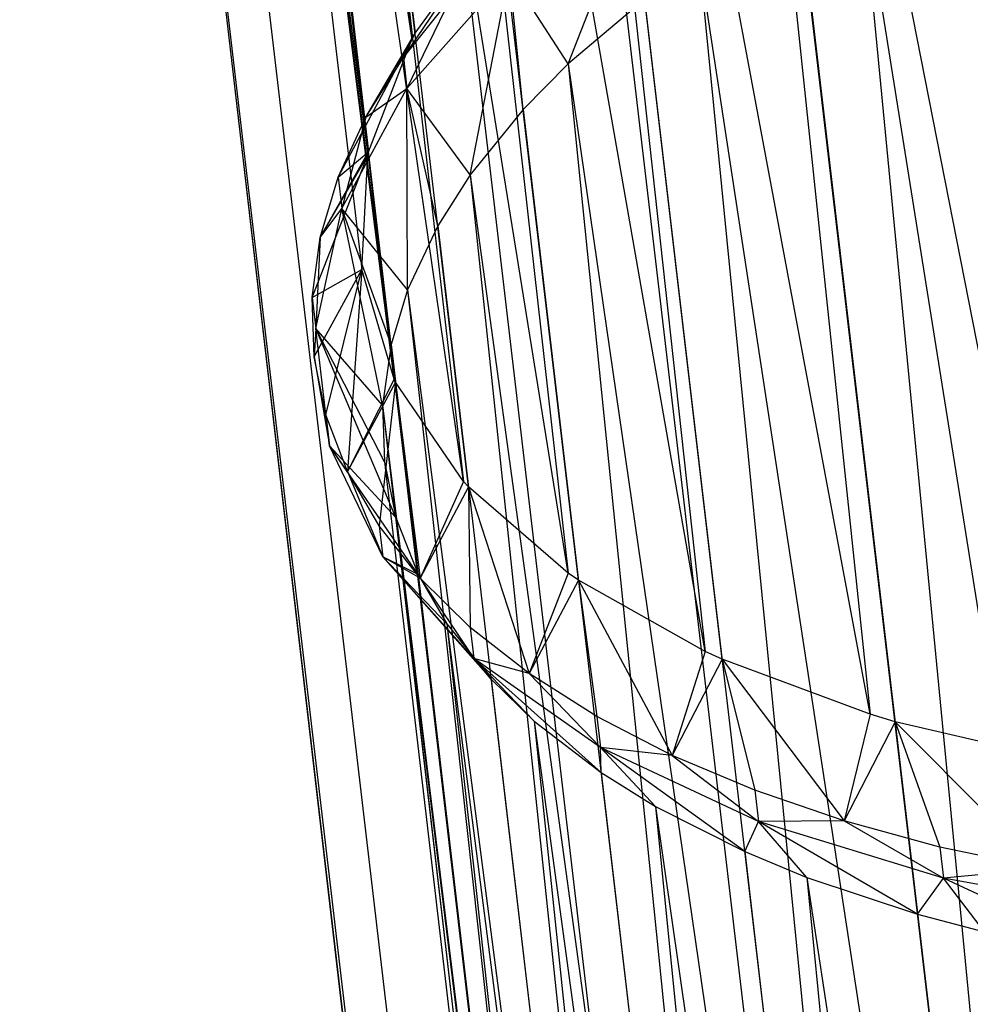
# Model space of a CAD drawing. Extents: x -23.4 to 23.6, y 0.3 to 4.
# Tile 60 of 189: x -16.281 to -15.762, y 1.984 to 2.521. Entities that reach past the tile are written whole.
import ezdxf

# ---------------------------------------------------------------- set-up
doc = ezdxf.new("R2010")
doc.units = 0
doc.header["$MEASUREMENT"] = 0
doc.layers.get('0').update_dxf_attribs({"color": 13, "linetype": 'CONTINUOUS'})

# ---------------------------------------------------------------- blocks, each defined once
blk = doc.blocks.new('FOURTY_V_PM_STL')
at = {"color": 0}
for p, q in [((-15.66137, 0.93209, -3.72813), (-15.99943, 3.81042, -2.0549)), ((-15.66137, 0.93209, -3.72813), (-15.99943, 3.81042, -2.0549)), ((-15.75579, 0.87658, -3.65171), (-16.09385, 3.75491, -1.97848)), ((-15.75579, 0.87658, -3.65171), (-16.09385, 3.75491, -1.97848)), ((-15.83306, 0.81519, -3.56172), (-16.17112, 3.69352, -1.8885)), ((-15.83306, 0.81519, -3.56172), (-16.17112, 3.69352, -1.8885)), ((-15.89095, 0.74969, -3.46075), (-16.22901, 3.62802, -1.78752)), ((-15.89095, 0.74969, -3.46075), (-16.22901, 3.62802, -1.78752)), ((-16.19176, 3.59453, -1.72238), (-16.06477, 2.51326, -2.35094)), ((-16.19176, 3.59453, -1.72238), (-16.06477, 2.51326, -2.35094)), ((-16.19176, 3.59453, -1.72238), (-16.0667, 2.50978, -2.34534)), ((-16.19176, 3.59453, -1.72238), (-16.0667, 2.50978, -2.34534)), ((-15.92779, 0.68197, -3.3517), (-16.26585, 3.5603, -1.67847)), ((-15.92779, 0.68197, -3.3517), (-16.26585, 3.5603, -1.67847)), ((-16.21725, 3.5298, -1.61618), (-16.0667, 2.50978, -2.34534)), ((-16.21725, 3.5298, -1.61618), (-16.0667, 2.50978, -2.34534)), ((-16.21725, 3.5298, -1.61618), (-16.09025, 2.44853, -2.24474)), ((-16.21725, 3.5298, -1.61618), (-16.09025, 2.44853, -2.24474)), ((-16.21725, 3.5298, -1.61618), (-16.09064, 2.44678, -2.2418)), ((-16.21725, 3.5298, -1.61618), (-16.09064, 2.44678, -2.2418)), ((-15.94253, 0.61397, -3.2377), (-16.28059, 3.4923, -1.56447)), ((-15.94253, 0.61397, -3.2377), (-16.28059, 3.4923, -1.56447)), ((-15.94145, 0.58048, -3.17987), (-16.28059, 3.4923, -1.56447)), ((-15.94145, 0.58048, -3.17987), (-16.28059, 3.4923, -1.56447)), ((-16.22086, 3.4657, -1.50664), (-16.09064, 2.44678, -2.2418)), ((-16.22086, 3.4657, -1.50664), (-16.09064, 2.44678, -2.2418)), ((-16.22086, 3.4657, -1.50664), (-16.09387, 2.38444, -2.1352)), ((-16.0755, 2.32292, -2.02567), (-16.22086, 3.4657, -1.50664)), ((-16.0755, 2.32292, -2.02567), (-16.22086, 3.4657, -1.50664)), ((-16.07628, 2.32453, -2.0286), (-16.22086, 3.4657, -1.50664)), ((-16.07628, 2.32453, -2.0286), (-16.22086, 3.4657, -1.50664)), ((-16.22086, 3.4657, -1.50664), (-16.09387, 2.38444, -2.1352)), ((-15.93474, 0.54765, -3.12204), (-16.2728, 3.42598, -1.44881)), ((-15.94145, 0.58048, -3.17987), (-16.2728, 3.42598, -1.44881)), ((-15.94145, 0.58048, -3.17987), (-16.2728, 3.42598, -1.44881)), ((-15.93474, 0.54765, -3.12204), (-16.2728, 3.42598, -1.44881)), ((-16.03839, 2.2688, -1.92507), (-16.20249, 3.40418, -1.39711)), ((-16.03839, 2.2688, -1.92507), (-16.20249, 3.40418, -1.39711)), ((-16.0755, 2.32292, -2.02567), (-16.20249, 3.40418, -1.39711)), ((-16.0755, 2.32292, -2.02567), (-16.20249, 3.40418, -1.39711)), ((-15.90465, 0.48492, -3.00805), (-16.24271, 3.36325, -1.33482)), ((-15.90465, 0.48492, -3.00805), (-16.24271, 3.36325, -1.33482)), ((-16.16271, 3.34712, -1.29091), (-16.03839, 2.2688, -1.92507)), ((-15.98129, 2.21883, -1.82758), (-16.16271, 3.34712, -1.29091)), ((-15.98129, 2.21883, -1.82758), (-16.16271, 3.34712, -1.29091)), ((-16.03571, 2.26585, -1.91947), (-16.16271, 3.34712, -1.29091)), ((-16.03571, 2.26585, -1.91947), (-16.16271, 3.34712, -1.29091)), ((-16.16271, 3.34712, -1.29091), (-16.03839, 2.2688, -1.92507)), ((-15.85311, 0.42757, -2.89899), (-16.19117, 3.30591, -1.22576)), ((-15.85311, 0.42757, -2.89899), (-16.19117, 3.30591, -1.22576)), ((-16.10271, 3.29624, -1.19126), (-15.98129, 2.21883, -1.82758)), ((-15.90662, 2.17607, -1.73894), (-16.10271, 3.29624, -1.19126)), ((-15.90662, 2.17607, -1.73894), (-16.10271, 3.29624, -1.19126)), ((-15.97571, 2.21497, -1.81982), (-16.10271, 3.29624, -1.19126)), ((-15.97571, 2.21497, -1.81982), (-16.10271, 3.29624, -1.19126)), ((-16.10271, 3.29624, -1.19126), (-15.98129, 2.21883, -1.82758)), ((-15.78163, 0.37727, -2.79802), (-16.11969, 3.25561, -1.12479)), ((-15.78163, 0.37727, -2.79802), (-16.11969, 3.25561, -1.12479)), ((-16.02432, 3.25309, -1.1012), (-15.90662, 2.17607, -1.73894)), ((-15.81652, 2.14176, -1.66171), (-16.02432, 3.25309, -1.1012)), ((-15.81652, 2.14176, -1.66171), (-16.02432, 3.25309, -1.1012)), ((-15.89732, 2.17182, -1.72976), (-16.02432, 3.25309, -1.1012)), ((-15.89732, 2.17182, -1.72976), (-16.02432, 3.25309, -1.1012)), ((-16.02432, 3.25309, -1.1012), (-15.90662, 2.17607, -1.73894)), ((-15.92992, 3.21898, -1.02345), (-15.81652, 2.14176, -1.66171)), ((-15.71359, 2.11686, -1.59809), (-15.92992, 3.21898, -1.02345)), ((-15.71359, 2.11686, -1.59809), (-15.92992, 3.21898, -1.02345)), ((-15.80293, 2.13772, -1.65201), (-15.92992, 3.21898, -1.02345)), ((-15.80293, 2.13772, -1.65201), (-15.92992, 3.21898, -1.02345)), ((-15.92992, 3.21898, -1.02345), (-15.81652, 2.14176, -1.66171)), ((-15.69224, 0.33546, -2.70803), (-16.0303, 3.21379, -1.0348)), ((-15.69224, 0.33546, -2.70803), (-16.0303, 3.21379, -1.0348)), ((-15.58752, 0.30334, -2.63162), (-15.92558, 3.18167, -0.95839)), ((-15.58752, 0.30334, -2.63162), (-15.92558, 3.18167, -0.95839)), ((-15.98127, 2.49657, -2.54944), (-15.93883, 2.60554, -2.62596)), ((-15.98127, 2.49657, -2.54944), (-15.93883, 2.60554, -2.62596)), ((-15.82246, 2.6047, -2.70336), (-15.5579, 0.94308, -3.72613)), ((-15.82246, 2.6047, -2.70336), (-15.5579, 0.94308, -3.72613)), ((-15.82246, 2.6047, -2.70336), (-15.65694, 0.89479, -3.66307)), ((-15.82246, 2.6047, -2.70336), (-15.65694, 0.89479, -3.66307)), ((-15.85568, 2.58688, -2.67942), (-15.65694, 0.89479, -3.66307)), ((-15.85568, 2.58688, -2.67942), (-15.65694, 0.89479, -3.66307)), ((-16.07124, 2.50003, -2.43184), (-16.02272, 2.57162, -2.44283)), ((-16.07124, 2.50003, -2.43184), (-16.02272, 2.57162, -2.44283)), ((-16.06477, 2.51326, -2.35094), (-16.02272, 2.57162, -2.44283)), ((-16.06477, 2.51326, -2.35094), (-16.02272, 2.57162, -2.44283)), ((-15.9098, 2.55335, -2.63268), (-15.65694, 0.89479, -3.66307)), ((-15.9098, 2.55335, -2.63268), (-15.65694, 0.89479, -3.66307)), ((-15.9098, 2.55335, -2.63268), (-15.74087, 0.83973, -3.58532)), ((-15.9098, 2.55335, -2.63268), (-15.74087, 0.83973, -3.58532)), ((-16.06925, 2.4831, -2.44169), (-16.01339, 2.5463, -2.53912)), ((-16.06925, 2.4831, -2.44169), (-16.01339, 2.5463, -2.53912)), ((-16.03482, 2.43598, -2.45604), (-16.01339, 2.5463, -2.53912)), ((-16.03482, 2.43598, -2.45604), (-16.01339, 2.5463, -2.53912)), ((-16.00586, 2.47169, -2.51161), (-16.01339, 2.5463, -2.53912)), ((-16.00586, 2.47169, -2.51161), (-16.01339, 2.5463, -2.53912)), ((-15.98127, 2.49657, -2.54944), (-16.01339, 2.5463, -2.53912)), ((-15.98127, 2.49657, -2.54944), (-16.01339, 2.5463, -2.53912)), ((-16.07124, 2.50003, -2.43184), (-16.04576, 2.53202, -2.48172)), ((-16.07124, 2.50003, -2.43184), (-16.04576, 2.53202, -2.48172)), ((-16.04576, 2.53202, -2.48172), (-16.06925, 2.4831, -2.44169)), ((-16.04576, 2.53202, -2.48172), (-16.06925, 2.4831, -2.44169)), ((-15.9396, 2.53183, -2.60168), (-15.98127, 2.49657, -2.54944)), ((-15.9396, 2.53183, -2.60168), (-15.98127, 2.49657, -2.54944)), ((-15.9396, 2.53183, -2.60168), (-15.74087, 0.83973, -3.58532)), ((-15.9396, 2.53183, -2.60168), (-15.74087, 0.83973, -3.58532)), ((-16.10679, 2.43468, -2.32661), (-16.0667, 2.50978, -2.34534)), ((-16.10679, 2.43468, -2.32661), (-16.0667, 2.50978, -2.34534)), ((-16.09163, 2.46751, -2.38002), (-16.06477, 2.51326, -2.35094)), ((-16.09163, 2.46751, -2.38002), (-16.06477, 2.51326, -2.35094)), ((-16.09163, 2.46751, -2.38002), (-16.0667, 2.50978, -2.34534)), ((-16.09163, 2.46751, -2.38002), (-16.0667, 2.50978, -2.34534)), ((-16.09025, 2.44853, -2.24474), (-16.0667, 2.50978, -2.34534)), ((-16.09025, 2.44853, -2.24474), (-16.0667, 2.50978, -2.34534)), ((-16.07124, 2.50003, -2.43184), (-16.06477, 2.51326, -2.35094)), ((-16.07124, 2.50003, -2.43184), (-16.06477, 2.51326, -2.35094)), ((-16.0667, 2.50978, -2.34534), (-16.06477, 2.51326, -2.35094)), ((-16.0667, 2.50978, -2.34534), (-16.06477, 2.51326, -2.35094)), ((-16.09163, 2.46751, -2.38002), (-16.07124, 2.50003, -2.43184)), ((-16.09163, 2.46751, -2.38002), (-16.07124, 2.50003, -2.43184)), ((-16.07124, 2.50003, -2.43184), (-16.06925, 2.4831, -2.44169)), ((-16.07124, 2.50003, -2.43184), (-16.06925, 2.4831, -2.44169)), ((-15.98127, 2.49657, -2.54944), (-16.00586, 2.47169, -2.51161)), ((-15.98127, 2.49657, -2.54944), (-16.00586, 2.47169, -2.51161)), ((-15.98127, 2.49657, -2.54944), (-15.74087, 0.83973, -3.58532)), ((-15.98127, 2.49657, -2.54944), (-15.74087, 0.83973, -3.58532)), ((-15.98127, 2.49657, -2.54944), (-15.80713, 0.77959, -3.49526)), ((-15.98127, 2.49657, -2.54944), (-15.80713, 0.77959, -3.49526)), ((-16.1048, 2.41775, -2.33645), (-16.06925, 2.4831, -2.44169)), ((-16.1048, 2.41775, -2.33645), (-16.06925, 2.4831, -2.44169)), ((-16.09163, 2.46751, -2.38002), (-16.06925, 2.4831, -2.44169)), ((-16.09163, 2.46751, -2.38002), (-16.06925, 2.4831, -2.44169)), ((-16.0689, 2.37334, -2.35517), (-16.06925, 2.4831, -2.44169)), ((-16.05244, 2.40829, -2.41196), (-16.06925, 2.4831, -2.44169)), ((-16.0689, 2.37334, -2.35517), (-16.06925, 2.4831, -2.44169)), ((-16.05244, 2.40829, -2.41196), (-16.06925, 2.4831, -2.44169)), ((-16.03482, 2.43598, -2.45604), (-16.06925, 2.4831, -2.44169)), ((-16.03482, 2.43598, -2.45604), (-16.06925, 2.4831, -2.44169)), ((-16.00586, 2.47169, -2.51161), (-16.03482, 2.43598, -2.45604)), ((-16.00586, 2.47169, -2.51161), (-16.03482, 2.43598, -2.45604)), ((-16.00586, 2.47169, -2.51161), (-15.80713, 0.77959, -3.49526)), ((-16.00586, 2.47169, -2.51161), (-15.80713, 0.77959, -3.49526)), ((-16.10679, 2.43468, -2.32661), (-16.09163, 2.46751, -2.38002)), ((-16.10679, 2.43468, -2.32661), (-16.09163, 2.46751, -2.38002)), ((-16.09163, 2.46751, -2.38002), (-16.1048, 2.41775, -2.33645)), ((-16.09163, 2.46751, -2.38002), (-16.1048, 2.41775, -2.33645)), ((-16.12102, 2.36906, -2.2166), (-16.09064, 2.44678, -2.2418)), ((-16.12102, 2.36906, -2.2166), (-16.09064, 2.44678, -2.2418)), ((-16.11661, 2.40178, -2.272), (-16.09025, 2.44853, -2.24474)), ((-16.11661, 2.40178, -2.272), (-16.09025, 2.44853, -2.24474)), ((-16.11661, 2.40178, -2.272), (-16.09064, 2.44678, -2.2418)), ((-16.11661, 2.40178, -2.272), (-16.09064, 2.44678, -2.2418)), ((-16.10679, 2.43468, -2.32661), (-16.09025, 2.44853, -2.24474)), ((-16.10679, 2.43468, -2.32661), (-16.09025, 2.44853, -2.24474)), ((-16.09387, 2.38444, -2.1352), (-16.09064, 2.44678, -2.2418)), ((-16.09387, 2.38444, -2.1352), (-16.09064, 2.44678, -2.2418)), ((-16.09064, 2.44678, -2.2418), (-16.09025, 2.44853, -2.24474)), ((-16.09064, 2.44678, -2.2418), (-16.09025, 2.44853, -2.24474)), ((-16.11661, 2.40178, -2.272), (-16.10679, 2.43468, -2.32661)), ((-16.11661, 2.40178, -2.272), (-16.10679, 2.43468, -2.32661)), ((-16.10679, 2.43468, -2.32661), (-16.1048, 2.41775, -2.33645)), ((-16.10679, 2.43468, -2.32661), (-16.1048, 2.41775, -2.33645)), ((-16.03482, 2.43598, -2.45604), (-16.05244, 2.40829, -2.41196)), ((-16.03482, 2.43598, -2.45604), (-16.05244, 2.40829, -2.41196)), ((-16.03482, 2.43598, -2.45604), (-15.80713, 0.77959, -3.49526)), ((-16.03482, 2.43598, -2.45604), (-15.80713, 0.77959, -3.49526)), ((-16.03482, 2.43598, -2.45604), (-15.8537, 0.7162, -3.39561)), ((-16.03482, 2.43598, -2.45604), (-15.8537, 0.7162, -3.39561)), ((-16.11903, 2.35213, -2.22644), (-16.1048, 2.41775, -2.33645)), ((-16.11903, 2.35213, -2.22644), (-16.1048, 2.41775, -2.33645)), ((-16.11661, 2.40178, -2.272), (-16.1048, 2.41775, -2.33645)), ((-16.11661, 2.40178, -2.272), (-16.1048, 2.41775, -2.33645)), ((-16.08253, 2.31044, -2.24972), (-16.1048, 2.41775, -2.33645)), ((-16.07792, 2.34356, -2.30576), (-16.1048, 2.41775, -2.33645)), ((-16.08253, 2.31044, -2.24972), (-16.1048, 2.41775, -2.33645)), ((-16.07792, 2.34356, -2.30576), (-16.1048, 2.41775, -2.33645)), ((-16.0689, 2.37334, -2.35517), (-16.1048, 2.41775, -2.33645)), ((-16.0689, 2.37334, -2.35517), (-16.1048, 2.41775, -2.33645)), ((-16.05244, 2.40829, -2.41196), (-16.0689, 2.37334, -2.35517)), ((-16.05244, 2.40829, -2.41196), (-16.0689, 2.37334, -2.35517)), ((-16.05244, 2.40829, -2.41196), (-15.8537, 0.7162, -3.39561)), ((-16.05244, 2.40829, -2.41196), (-15.8537, 0.7162, -3.39561)), ((-16.12102, 2.36906, -2.2166), (-16.11661, 2.40178, -2.272)), ((-16.12102, 2.36906, -2.2166), (-16.11661, 2.40178, -2.272)), ((-16.11661, 2.40178, -2.272), (-16.11903, 2.35213, -2.22644)), ((-16.11661, 2.40178, -2.272), (-16.11903, 2.35213, -2.22644)), ((-16.12102, 2.36906, -2.2166), (-16.09387, 2.38444, -2.1352)), ((-16.12102, 2.36906, -2.2166), (-16.09387, 2.38444, -2.1352)), ((-16.11998, 2.33674, -2.16079), (-16.09387, 2.38444, -2.1352)), ((-16.11998, 2.33674, -2.16079), (-16.09387, 2.38444, -2.1352)), ((-16.1135, 2.30506, -2.10499), (-16.09387, 2.38444, -2.1352)), ((-16.1135, 2.30506, -2.10499), (-16.09387, 2.38444, -2.1352)), ((-16.09387, 2.38444, -2.1352), (-16.10163, 2.27425, -2.04959)), ((-16.09387, 2.38444, -2.1352), (-16.10163, 2.27425, -2.04959)), ((-16.07628, 2.32453, -2.0286), (-16.09387, 2.38444, -2.1352)), ((-16.07628, 2.32453, -2.0286), (-16.09387, 2.38444, -2.1352)), ((-16.11998, 2.33674, -2.16079), (-16.12102, 2.36906, -2.2166)), ((-16.12102, 2.36906, -2.2166), (-16.11903, 2.35213, -2.22644)), ((-16.12102, 2.36906, -2.2166), (-16.11903, 2.35213, -2.22644)), ((-16.11998, 2.33674, -2.16079), (-16.12102, 2.36906, -2.2166)), ((-16.0689, 2.37334, -2.35517), (-16.07792, 2.34356, -2.30576)), ((-16.0689, 2.37334, -2.35517), (-16.07792, 2.34356, -2.30576)), ((-16.0689, 2.37334, -2.35517), (-15.8537, 0.7162, -3.39561)), ((-16.0689, 2.37334, -2.35517), (-15.8537, 0.7162, -3.39561)), ((-16.0689, 2.37334, -2.35517), (-15.87919, 0.65147, -3.2894)), ((-16.0689, 2.37334, -2.35517), (-15.87919, 0.65147, -3.2894)), ((-16.11903, 2.35213, -2.22644), (-16.11998, 2.33674, -2.16079)), ((-16.11903, 2.35213, -2.22644), (-16.11998, 2.33674, -2.16079)), ((-16.11151, 2.28813, -2.11483), (-16.11903, 2.35213, -2.22644)), ((-16.07533, 2.24909, -2.14274), (-16.11903, 2.35213, -2.22644)), ((-16.11151, 2.28813, -2.11483), (-16.11903, 2.35213, -2.22644)), ((-16.08154, 2.27946, -2.19623), (-16.11903, 2.35213, -2.22644)), ((-16.07533, 2.24909, -2.14274), (-16.11903, 2.35213, -2.22644)), ((-16.08154, 2.27946, -2.19623), (-16.11903, 2.35213, -2.22644)), ((-16.08253, 2.31044, -2.24972), (-16.11903, 2.35213, -2.22644)), ((-16.08253, 2.31044, -2.24972), (-16.11903, 2.35213, -2.22644)), ((-16.07792, 2.34356, -2.30576), (-16.08253, 2.31044, -2.24972)), ((-16.07792, 2.34356, -2.30576), (-16.08253, 2.31044, -2.24972)), ((-16.07792, 2.34356, -2.30576), (-15.87919, 0.65147, -3.2894)), ((-16.07792, 2.34356, -2.30576), (-15.87919, 0.65147, -3.2894)), ((-16.1135, 2.30506, -2.10499), (-16.11998, 2.33674, -2.16079)), ((-16.11998, 2.33674, -2.16079), (-16.11151, 2.28813, -2.11483)), ((-16.1135, 2.30506, -2.10499), (-16.11998, 2.33674, -2.16079)), ((-16.11998, 2.33674, -2.16079), (-16.11151, 2.28813, -2.11483)), ((-16.07628, 2.32453, -2.0286), (-16.10163, 2.27425, -2.04959)), ((-16.07628, 2.32453, -2.0286), (-16.10163, 2.27425, -2.04959)), ((-16.0755, 2.32292, -2.02567), (-16.10163, 2.27425, -2.04959)), ((-16.0755, 2.32292, -2.02567), (-16.10163, 2.27425, -2.04959)), ((-16.0755, 2.32292, -2.02567), (-16.08446, 2.24452, -1.99498)), ((-16.0755, 2.32292, -2.02567), (-16.08446, 2.24452, -1.99498)), ((-16.0755, 2.32292, -2.02567), (-16.07628, 2.32453, -2.0286)), ((-16.0755, 2.32292, -2.02567), (-16.07628, 2.32453, -2.0286)), ((-16.03839, 2.2688, -1.92507), (-16.0755, 2.32292, -2.02567)), ((-16.0755, 2.32292, -2.02567), (-16.0621, 2.2161, -1.94157)), ((-16.03839, 2.2688, -1.92507), (-16.0755, 2.32292, -2.02567)), ((-16.0755, 2.32292, -2.02567), (-16.0621, 2.2161, -1.94157)), ((-16.08253, 2.31044, -2.24972), (-15.87919, 0.65147, -3.2894)), ((-16.08253, 2.31044, -2.24972), (-15.87919, 0.65147, -3.2894)), ((-16.08253, 2.31044, -2.24972), (-15.8828, 0.58737, -3.17987)), ((-16.08253, 2.31044, -2.24972), (-16.08154, 2.27946, -2.19623)), ((-16.08253, 2.31044, -2.24972), (-15.8828, 0.58737, -3.17987)), ((-16.08253, 2.31044, -2.24972), (-16.08154, 2.27946, -2.19623)), ((-16.10163, 2.27425, -2.04959), (-16.1135, 2.30506, -2.10499)), ((-16.1135, 2.30506, -2.10499), (-16.11151, 2.28813, -2.11483)), ((-16.1135, 2.30506, -2.10499), (-16.11151, 2.28813, -2.11483)), ((-16.10163, 2.27425, -2.04959), (-16.1135, 2.30506, -2.10499)), ((-16.10163, 2.27425, -2.04959), (-16.11151, 2.28813, -2.11483)), ((-16.10163, 2.27425, -2.04959), (-16.11151, 2.28813, -2.11483)), ((-16.08247, 2.22759, -2.00482), (-16.11151, 2.28813, -2.11483)), ((-16.06317, 2.21795, -2.0867), (-16.11151, 2.28813, -2.11483)), ((-16.08247, 2.22759, -2.00482), (-16.11151, 2.28813, -2.11483)), ((-16.06317, 2.21795, -2.0867), (-16.11151, 2.28813, -2.11483)), ((-16.07533, 2.24909, -2.14274), (-16.11151, 2.28813, -2.11483)), ((-16.07533, 2.24909, -2.14274), (-16.11151, 2.28813, -2.11483)), ((-16.08154, 2.27946, -2.19623), (-15.8828, 0.58737, -3.17987)), ((-16.08154, 2.27946, -2.19623), (-15.8828, 0.58737, -3.17987)), ((-16.08154, 2.27946, -2.19623), (-16.07533, 2.24909, -2.14274)), ((-16.08154, 2.27946, -2.19623), (-16.07533, 2.24909, -2.14274)), ((-16.08446, 2.24452, -1.99498), (-16.10163, 2.27425, -2.04959)), ((-16.10163, 2.27425, -2.04959), (-16.08247, 2.22759, -2.00482)), ((-16.08446, 2.24452, -1.99498), (-16.10163, 2.27425, -2.04959)), ((-16.10163, 2.27425, -2.04959), (-16.08247, 2.22759, -2.00482)), ((-16.03839, 2.2688, -1.92507), (-16.0621, 2.2161, -1.94157)), ((-16.03839, 2.2688, -1.92507), (-16.0621, 2.2161, -1.94157)), ((-16.03571, 2.26585, -1.91947), (-16.03839, 2.2688, -1.92507)), ((-16.03571, 2.26585, -1.91947), (-16.03839, 2.2688, -1.92507)), ((-16.03571, 2.26585, -1.91947), (-16.0621, 2.2161, -1.94157)), ((-16.03571, 2.26585, -1.91947), (-16.0621, 2.2161, -1.94157)), ((-15.98129, 2.21883, -1.82758), (-16.03571, 2.26585, -1.91947)), ((-16.03571, 2.26585, -1.91947), (-16.03473, 2.18919, -1.88975)), ((-16.03571, 2.26585, -1.91947), (-16.03473, 2.18919, -1.88975)), ((-16.03571, 2.26585, -1.91947), (-16.00253, 2.16397, -1.83987)), ((-15.98129, 2.21883, -1.82758), (-16.03571, 2.26585, -1.91947)), ((-16.03571, 2.26585, -1.91947), (-16.00253, 2.16397, -1.83987)), ((-16.07533, 2.24909, -2.14274), (-15.8828, 0.58737, -3.17987)), ((-16.07533, 2.24909, -2.14274), (-15.8828, 0.58737, -3.17987)), ((-16.07533, 2.24909, -2.14274), (-15.86443, 0.52585, -3.07034)), ((-16.07533, 2.24909, -2.14274), (-16.06317, 2.21795, -2.0867)), ((-16.07533, 2.24909, -2.14274), (-15.86443, 0.52585, -3.07034)), ((-16.07533, 2.24909, -2.14274), (-16.06317, 2.21795, -2.0867)), ((-16.0621, 2.2161, -1.94157), (-16.08446, 2.24452, -1.99498)), ((-16.08446, 2.24452, -1.99498), (-16.08247, 2.22759, -2.00482)), ((-16.08446, 2.24452, -1.99498), (-16.08247, 2.22759, -2.00482)), ((-16.0621, 2.2161, -1.94157), (-16.08446, 2.24452, -1.99498)), ((-16.0621, 2.2161, -1.94157), (-16.08247, 2.22759, -2.00482)), ((-16.0621, 2.2161, -1.94157), (-16.08247, 2.22759, -2.00482)), ((-16.03274, 2.17225, -1.89959), (-16.08247, 2.22759, -2.00482)), ((-16.02338, 2.16088, -1.98049), (-16.08247, 2.22759, -2.00482)), ((-16.03274, 2.17225, -1.89959), (-16.08247, 2.22759, -2.00482)), ((-16.04749, 2.19106, -2.03729), (-16.08247, 2.22759, -2.00482)), ((-16.02338, 2.16088, -1.98049), (-16.08247, 2.22759, -2.00482)), ((-16.04749, 2.19106, -2.03729), (-16.08247, 2.22759, -2.00482)), ((-16.06317, 2.21795, -2.0867), (-16.08247, 2.22759, -2.00482)), ((-16.06317, 2.21795, -2.0867), (-16.08247, 2.22759, -2.00482)), ((-15.98129, 2.21883, -1.82758), (-16.00253, 2.16397, -1.83987)), ((-15.98129, 2.21883, -1.82758), (-16.00253, 2.16397, -1.83987)), ((-15.97571, 2.21497, -1.81982), (-15.98129, 2.21883, -1.82758)), ((-15.97571, 2.21497, -1.81982), (-15.98129, 2.21883, -1.82758)), ((-16.06317, 2.21795, -2.0867), (-15.86443, 0.52585, -3.07034)), ((-16.06317, 2.21795, -2.0867), (-15.86443, 0.52585, -3.07034)), ((-16.06317, 2.21795, -2.0867), (-16.04749, 2.19106, -2.03729)), ((-16.06317, 2.21795, -2.0867), (-16.04749, 2.19106, -2.03729)), ((-16.03473, 2.18919, -1.88975), (-16.0621, 2.2161, -1.94157)), ((-16.0621, 2.2161, -1.94157), (-16.03274, 2.17225, -1.89959)), ((-16.03473, 2.18919, -1.88975), (-16.0621, 2.2161, -1.94157)), ((-16.0621, 2.2161, -1.94157), (-16.03274, 2.17225, -1.89959)), ((-15.97571, 2.21497, -1.81982), (-16.00253, 2.16397, -1.83987)), ((-15.97571, 2.21497, -1.81982), (-16.00253, 2.16397, -1.83987)), ((-15.90662, 2.17607, -1.73894), (-15.97571, 2.21497, -1.81982)), ((-15.97571, 2.21497, -1.81982), (-15.96574, 2.14065, -1.79231)), ((-15.97571, 2.21497, -1.81982), (-15.96574, 2.14065, -1.79231)), ((-15.97571, 2.21497, -1.81982), (-15.92463, 2.11937, -1.7474)), ((-15.90662, 2.17607, -1.73894), (-15.97571, 2.21497, -1.81982)), ((-15.97571, 2.21497, -1.81982), (-15.92463, 2.11937, -1.7474)), ((-16.04749, 2.19106, -2.03729), (-15.86443, 0.52585, -3.07034)), ((-16.04749, 2.19106, -2.03729), (-15.86443, 0.52585, -3.07034)), ((-16.04749, 2.19106, -2.03729), (-15.82465, 0.46879, -2.96414)), ((-16.04749, 2.19106, -2.03729), (-16.02338, 2.16088, -1.98049)), ((-16.04749, 2.19106, -2.03729), (-15.82465, 0.46879, -2.96414)), ((-16.04749, 2.19106, -2.03729), (-16.02338, 2.16088, -1.98049)), ((-16.00253, 2.16397, -1.83987), (-16.03473, 2.18919, -1.88975)), ((-16.03473, 2.18919, -1.88975), (-16.03274, 2.17225, -1.89959)), ((-16.03473, 2.18919, -1.88975), (-16.03274, 2.17225, -1.89959)), ((-16.00253, 2.16397, -1.83987), (-16.03473, 2.18919, -1.88975)), ((-15.90662, 2.17607, -1.73894), (-15.92463, 2.11937, -1.7474)), ((-15.90662, 2.17607, -1.73894), (-15.92463, 2.11937, -1.7474)), ((-15.89732, 2.17182, -1.72976), (-15.90662, 2.17607, -1.73894)), ((-15.89732, 2.17182, -1.72976), (-15.90662, 2.17607, -1.73894)), ((-16.00253, 2.16397, -1.83987), (-16.03274, 2.17225, -1.89959)), ((-16.00253, 2.16397, -1.83987), (-16.03274, 2.17225, -1.89959)), ((-15.96375, 2.12371, -1.80215), (-16.03274, 2.17225, -1.89959)), ((-15.96338, 2.11, -1.88084), (-16.03274, 2.17225, -1.89959)), ((-15.96375, 2.12371, -1.80215), (-16.03274, 2.17225, -1.89959)), ((-15.99982, 2.13802, -1.93641), (-16.03274, 2.17225, -1.89959)), ((-15.96338, 2.11, -1.88084), (-16.03274, 2.17225, -1.89959)), ((-15.99982, 2.13802, -1.93641), (-16.03274, 2.17225, -1.89959)), ((-16.02338, 2.16088, -1.98049), (-16.03274, 2.17225, -1.89959)), ((-16.02338, 2.16088, -1.98049), (-16.03274, 2.17225, -1.89959)), ((-15.89732, 2.17182, -1.72976), (-15.92463, 2.11937, -1.7474)), ((-15.89732, 2.17182, -1.72976), (-15.92463, 2.11937, -1.7474)), ((-15.81652, 2.14176, -1.66171), (-15.89732, 2.17182, -1.72976)), ((-15.89732, 2.17182, -1.72976), (-15.87948, 2.1003, -1.70547)), ((-15.89732, 2.17182, -1.72976), (-15.87948, 2.1003, -1.70547)), ((-15.89732, 2.17182, -1.72976), (-15.83063, 2.08357, -1.66682)), ((-15.81652, 2.14176, -1.66171), (-15.89732, 2.17182, -1.72976)), ((-15.89732, 2.17182, -1.72976), (-15.83063, 2.08357, -1.66682)), ((-16.02338, 2.16088, -1.98049), (-15.82465, 0.46879, -2.96414)), ((-16.02338, 2.16088, -1.98049), (-15.82465, 0.46879, -2.96414)), ((-16.02338, 2.16088, -1.98049), (-15.99982, 2.13802, -1.93641)), ((-16.02338, 2.16088, -1.98049), (-15.99982, 2.13802, -1.93641)), ((-15.96574, 2.14065, -1.79231), (-16.00253, 2.16397, -1.83987)), ((-16.00253, 2.16397, -1.83987), (-15.96375, 2.12371, -1.80215)), ((-15.96574, 2.14065, -1.79231), (-16.00253, 2.16397, -1.83987)), ((-16.00253, 2.16397, -1.83987), (-15.96375, 2.12371, -1.80215)), ((-15.99982, 2.13802, -1.93641), (-15.82465, 0.46879, -2.96414)), ((-15.99982, 2.13802, -1.93641), (-15.82465, 0.46879, -2.96414)), ((-15.99982, 2.13802, -1.93641), (-15.76465, 0.41791, -2.86449)), ((-15.99982, 2.13802, -1.93641), (-15.96338, 2.11, -1.88084)), ((-15.99982, 2.13802, -1.93641), (-15.76465, 0.41791, -2.86449)), ((-15.99982, 2.13802, -1.93641), (-15.96338, 2.11, -1.88084)), ((-15.92463, 2.11937, -1.7474), (-15.96574, 2.14065, -1.79231)), ((-15.96574, 2.14065, -1.79231), (-15.96375, 2.12371, -1.80215)), ((-15.96574, 2.14065, -1.79231), (-15.96375, 2.12371, -1.80215)), ((-15.92463, 2.11937, -1.7474), (-15.96574, 2.14065, -1.79231)), ((-15.81652, 2.14176, -1.66171), (-15.83063, 2.08357, -1.66682)), ((-15.81652, 2.14176, -1.66171), (-15.83063, 2.08357, -1.66682)), ((-15.80293, 2.13772, -1.65201), (-15.83063, 2.08357, -1.66682)), ((-15.80293, 2.13772, -1.65201), (-15.83063, 2.08357, -1.66682)), ((-15.80293, 2.13772, -1.65201), (-15.81652, 2.14176, -1.66171)), ((-15.80293, 2.13772, -1.65201), (-15.81652, 2.14176, -1.66171)), ((-15.71359, 2.11686, -1.59809), (-15.80293, 2.13772, -1.65201)), ((-15.80293, 2.13772, -1.65201), (-15.77843, 2.0693, -1.63173)), ((-15.80293, 2.13772, -1.65201), (-15.77843, 2.0693, -1.63173)), ((-15.80293, 2.13772, -1.65201), (-15.72325, 2.0576, -1.60045)), ((-15.71359, 2.11686, -1.59809), (-15.80293, 2.13772, -1.65201)), ((-15.80293, 2.13772, -1.65201), (-15.72325, 2.0576, -1.60045)), ((-15.92463, 2.11937, -1.7474), (-15.96375, 2.12371, -1.80215)), ((-15.92463, 2.11937, -1.7474), (-15.96375, 2.12371, -1.80215)), ((-15.8775, 2.08336, -1.71531), (-15.96375, 2.12371, -1.80215)), ((-15.88499, 2.06685, -1.79078), (-15.96375, 2.12371, -1.80215)), ((-15.8775, 2.08336, -1.71531), (-15.96375, 2.12371, -1.80215)), ((-15.9337, 2.09149, -1.84301), (-15.96375, 2.12371, -1.80215)), ((-15.88499, 2.06685, -1.79078), (-15.96375, 2.12371, -1.80215)), ((-15.9337, 2.09149, -1.84301), (-15.96375, 2.12371, -1.80215)), ((-15.96338, 2.11, -1.88084), (-15.96375, 2.12371, -1.80215)), ((-15.96338, 2.11, -1.88084), (-15.96375, 2.12371, -1.80215)), ((-15.87948, 2.1003, -1.70547), (-15.92463, 2.11937, -1.7474)), ((-15.92463, 2.11937, -1.7474), (-15.8775, 2.08336, -1.71531)), ((-15.87948, 2.1003, -1.70547), (-15.92463, 2.11937, -1.7474)), ((-15.92463, 2.11937, -1.7474), (-15.8775, 2.08336, -1.71531)), ((-15.96338, 2.11, -1.88084), (-15.76465, 0.41791, -2.86449)), ((-15.96338, 2.11, -1.88084), (-15.76465, 0.41791, -2.86449)), ((-15.96338, 2.11, -1.88084), (-15.9337, 2.09149, -1.84301)), ((-15.96338, 2.11, -1.88084), (-15.9337, 2.09149, -1.84301)), ((-15.83063, 2.08357, -1.66682), (-15.87948, 2.1003, -1.70547)), ((-15.87948, 2.1003, -1.70547), (-15.8775, 2.08336, -1.71531)), ((-15.87948, 2.1003, -1.70547), (-15.8775, 2.08336, -1.71531)), ((-15.83063, 2.08357, -1.66682), (-15.87948, 2.1003, -1.70547)), ((-15.9337, 2.09149, -1.84301), (-15.76465, 0.41791, -2.86449)), ((-15.9337, 2.09149, -1.84301), (-15.76465, 0.41791, -2.86449)), ((-15.9337, 2.09149, -1.84301), (-15.68626, 0.37476, -2.77442)), ((-15.9337, 2.09149, -1.84301), (-15.88499, 2.06685, -1.79078)), ((-15.9337, 2.09149, -1.84301), (-15.68626, 0.37476, -2.77442)), ((-15.9337, 2.09149, -1.84301), (-15.88499, 2.06685, -1.79078)), ((-15.88499, 2.06685, -1.79078), (-15.8775, 2.08336, -1.71531)), ((-15.88499, 2.06685, -1.79078), (-15.8775, 2.08336, -1.71531)), ((-15.83063, 2.08357, -1.66682), (-15.8775, 2.08336, -1.71531)), ((-15.83063, 2.08357, -1.66682), (-15.8775, 2.08336, -1.71531)), ((-15.77644, 2.05237, -1.64157), (-15.8775, 2.08336, -1.71531)), ((-15.7906, 2.03274, -1.71303), (-15.8775, 2.08336, -1.71531)), ((-15.77644, 2.05237, -1.64157), (-15.8775, 2.08336, -1.71531)), ((-15.85101, 2.05282, -1.75978), (-15.8775, 2.08336, -1.71531)), ((-15.7906, 2.03274, -1.71303), (-15.8775, 2.08336, -1.71531)), ((-15.85101, 2.05282, -1.75978), (-15.8775, 2.08336, -1.71531)), ((-15.77843, 2.0693, -1.63173), (-15.83063, 2.08357, -1.66682)), ((-15.83063, 2.08357, -1.66682), (-15.77644, 2.05237, -1.64157)), ((-15.77843, 2.0693, -1.63173), (-15.83063, 2.08357, -1.66682)), ((-15.83063, 2.08357, -1.66682), (-15.77644, 2.05237, -1.64157)), ((-15.72325, 2.0576, -1.60045), (-15.77843, 2.0693, -1.63173)), ((-15.77843, 2.0693, -1.63173), (-15.77644, 2.05237, -1.64157)), ((-15.77843, 2.0693, -1.63173), (-15.77644, 2.05237, -1.64157)), ((-15.72325, 2.0576, -1.60045), (-15.77843, 2.0693, -1.63173)), ((-15.88499, 2.06685, -1.79078), (-15.68626, 0.37476, -2.77442)), ((-15.88499, 2.06685, -1.79078), (-15.68626, 0.37476, -2.77442)), ((-15.88499, 2.06685, -1.79078), (-15.85101, 2.05282, -1.75978)), ((-15.88499, 2.06685, -1.79078), (-15.85101, 2.05282, -1.75978)), ((-15.72325, 2.0576, -1.60045), (-15.77644, 2.05237, -1.64157)), ((-15.72325, 2.0576, -1.60045), (-15.77644, 2.05237, -1.64157)), ((-15.85101, 2.05282, -1.75978), (-15.68626, 0.37476, -2.77442)), ((-15.85101, 2.05282, -1.75978), (-15.68626, 0.37476, -2.77442)), ((-15.85101, 2.05282, -1.75978), (-15.59186, 0.34065, -2.69668)), ((-15.85101, 2.05282, -1.75978), (-15.7906, 2.03274, -1.71303)), ((-15.85101, 2.05282, -1.75978), (-15.59186, 0.34065, -2.69668)), ((-15.85101, 2.05282, -1.75978), (-15.7906, 2.03274, -1.71303)), ((-15.7906, 2.03274, -1.71303), (-15.77644, 2.05237, -1.64157)), ((-15.7906, 2.03274, -1.71303), (-15.77644, 2.05237, -1.64157)), ((-15.66351, 2.03161, -1.58305), (-15.77644, 2.05237, -1.64157)), ((-15.68306, 2.00871, -1.64997), (-15.77644, 2.05237, -1.64157)), ((-15.66351, 2.03161, -1.58305), (-15.77644, 2.05237, -1.64157)), ((-15.75415, 2.02311, -1.68909), (-15.77644, 2.05237, -1.64157)), ((-15.68306, 2.00871, -1.64997), (-15.77644, 2.05237, -1.64157)), ((-15.75415, 2.02311, -1.68909), (-15.77644, 2.05237, -1.64157)), ((-15.7906, 2.03274, -1.71303), (-15.59186, 0.34065, -2.69668)), ((-15.7906, 2.03274, -1.71303), (-15.59186, 0.34065, -2.69668)), ((-15.7906, 2.03274, -1.71303), (-15.75415, 2.02311, -1.68909)), ((-15.7906, 2.03274, -1.71303), (-15.75415, 2.02311, -1.68909))]:
    blk.add_line(p, q, dxfattribs=at)

msp = doc.modelspace()

# ---------------------------------------------------------------- block references
at = {"color": 0}
msp.add_blockref('FOURTY_V_PM_STL', (0, 0), dxfattribs=at)

doc.saveas('drawing.dxf')
